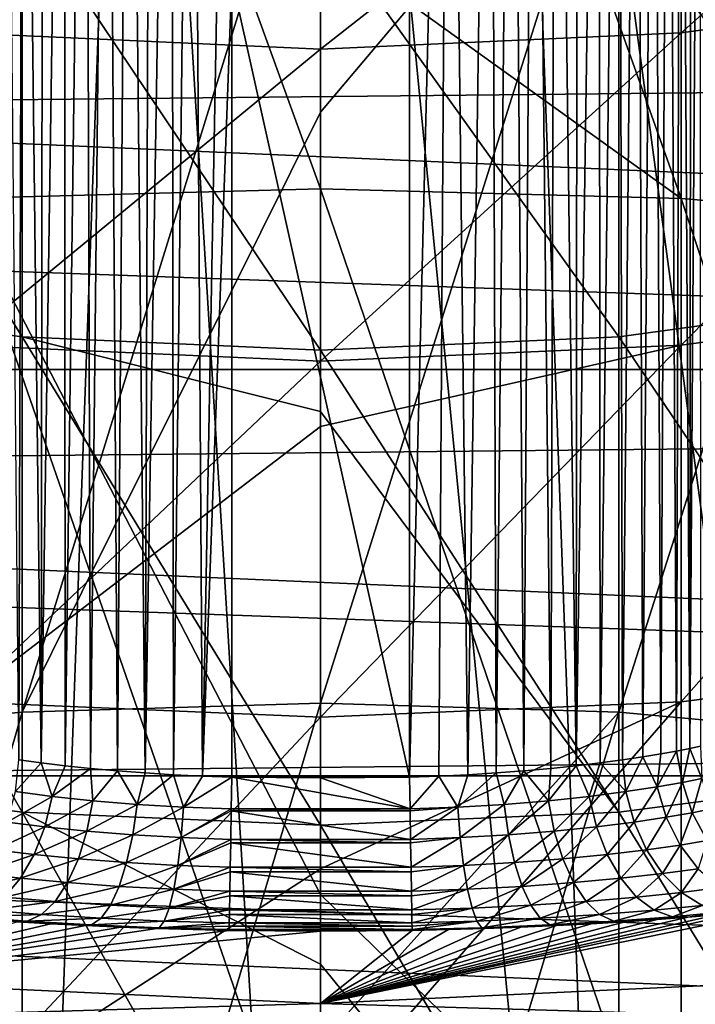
# Model space of a CAD drawing. Header units: metres. Extents: x -22 to 72, y -222 to 22.
# Tile 51 of 256: x -0.98 to 1.22, y -17.98 to -14.77. Entities that reach past the tile are written whole.
import ezdxf

# ---------------------------------------------------------------- set-up
doc = ezdxf.new("R2010")
doc.units = ezdxf.units.M
doc.layers.add('solid_509499_SW0002', color=7, linetype='CONTINUOUS')

msp = doc.modelspace()

# ---------------------------------------------------------------- linework, layer by layer
at = {"layer": 'solid_509499_SW0002'}
for points in [[(-0.612328, -11.68392, 120.188515), (-1.222978, -11.63586, 120.188515), (-1.946424, -21.626549, 120.013718)], [(1.222978, -11.63586, 120.188515), (0.612328, -11.68392, 120.188515), (1.946424, -21.626549, 120.013718)], [(-0.612328, -11.68392, 120.188515), (-1.946424, -21.626549, 120.013718), (-0.974193, -21.692097, 120.013718)], [(-0.612328, -11.68392, 120.188515), (-0.974193, -21.692097, 120.013718), (0, -21.713963, 120.013718)], [(0, -11.699954, 120.188515), (-0.612328, -11.68392, 120.188515), (0, -21.713963, 120.013718)], [(0.612328, -11.68392, 120.188515), (0, -11.699954, 120.188515), (0.974193, -21.692097, 120.013718)], [(0.612328, -11.68392, 120.188515), (0.974193, -21.692097, 120.013718), (1.946424, -21.626549, 120.013718)], [(0, -11.699954, 120.188515), (0, -21.713963, 120.013718), (0.974193, -21.692097, 120.013718)], [(-0.486247, -12.042109, 104.01947), (-0.479464, -17.232147, 104.018135), (-0.572413, -17.226353, 104.040749)], [(-0.555183, -12.054231, 104.035835), (-0.486247, -12.042109, 104.01947), (-0.572413, -17.226353, 104.040749)], [(-0.486247, -12.042109, 104.01947), (-0.418849, -12.034351, 104.008354), (-0.479464, -17.232147, 104.018135)], [(-0.418849, -12.034351, 104.008354), (-0.384974, -17.236647, 104.004532), (-0.479464, -17.232147, 104.018135)], [(-0.418849, -12.034351, 104.008354), (-0.289866, -12.031115, 104), (-0.384974, -17.236647, 104.004532)], [(-0.289866, -12.031115, 104), (-0.289866, -14.635438, 104), (-0.384974, -17.236647, 104.004532)], [(0.419273, -12.034335, 104.008408), (0.385109, -17.236643, 104.004547), (0.289866, -17.239761, 104)], [(0.289866, -14.635438, 104), (0.419273, -12.034335, 104.008408), (0.289866, -17.239761, 104)], [(0.419273, -12.034335, 104.008408), (0.4797, -17.23214, 104.018181), (0.385109, -17.236643, 104.004547)], [(0.419273, -12.034335, 104.008408), (0.55509, -12.054189, 104.035812), (0.4797, -17.23214, 104.018181)], [(-0.695846, -12.091894, 104.086121), (-0.6252, -12.070863, 104.057899), (-0.662924, -17.21937, 104.072189)], [(-0.6252, -12.070863, 104.057899), (-0.572413, -17.226353, 104.040749), (-0.662924, -17.21937, 104.072189)], [(-0.6252, -12.070863, 104.057899), (-0.555183, -12.054231, 104.035835), (-0.572413, -17.226353, 104.040749)], [(1.176206, -15.353128, 288.789948), (1.176206, -12.083728, 286.425323), (0, -12.048358, 286.471008)], [(0, -14.506478, 288.27887), (1.176206, -15.353128, 288.789948), (0, -12.048358, 286.471008)], [(0.55509, -12.054189, 104.035812), (0.57272, -17.226334, 104.04084), (0.4797, -17.23214, 104.018181)], [(0.55509, -12.054189, 104.035812), (0.625007, -12.070836, 104.057831), (0.57272, -17.226334, 104.04084)], [(0.625007, -12.070836, 104.057831), (0.663289, -17.219337, 104.072342), (0.57272, -17.226334, 104.04084)], [(0.625007, -12.070836, 104.057831), (0.695881, -12.091935, 104.086136), (0.663289, -17.219337, 104.072342)], [(-1.176206, -12.083728, 286.425323), (0, -15.320807, 288.83786), (0, -14.506478, 288.27887)], [(-1.176206, -15.353128, 288.789948), (0, -15.320807, 288.83786), (-1.176206, -12.083728, 286.425323)], [(-0.766605, -12.117012, 104.120956), (-0.695846, -12.091894, 104.086121), (-0.750169, -17.211363, 104.112236)], [(-0.695846, -12.091894, 104.086121), (-0.662924, -17.21937, 104.072189), (-0.750169, -17.211363, 104.112236)], [(0.695881, -12.091935, 104.086136), (0.750585, -17.211325, 104.112457), (0.663289, -17.219337, 104.072342)], [(0.695881, -12.091935, 104.086136), (0.767298, -12.117285, 104.12133), (0.750585, -17.211325, 104.112457)], [(2.341084, -15.449779, 288.646729), (2.341084, -12.189499, 286.288696), (1.176206, -12.083728, 286.425323)], [(1.176206, -15.353128, 288.789948), (2.341084, -15.449779, 288.646729), (1.176206, -12.083728, 286.425323)], [(-0.836884, -12.145741, 104.16288), (-0.766605, -12.117012, 104.120956), (-0.833343, -17.202539, 104.160576)], [(-0.766605, -12.117012, 104.120956), (-0.750169, -17.211363, 104.112236), (-0.833343, -17.202539, 104.160576)], [(0.767298, -12.117285, 104.12133), (0.833793, -17.202488, 104.160866), (0.750585, -17.211325, 104.112457)], [(0.767298, -12.117285, 104.12133), (0.838229, -12.146316, 104.163757), (0.833793, -17.202488, 104.160866)], [(-0.836884, -12.145741, 104.16288), (-0.833343, -17.202539, 104.160576), (-0.911636, -17.193113, 104.216797)], [(-0.905513, -12.17721, 104.211975), (-0.836884, -12.145741, 104.16288), (-0.911636, -17.193113, 104.216797)], [(0.838229, -12.146316, 104.163757), (0.907056, -12.177953, 104.213188), (0.833793, -17.202488, 104.160866)], [(-0.97081, -12.210105, 104.267662), (-0.905513, -12.17721, 104.211975), (-0.911636, -17.193113, 104.216797)], [(0.907056, -12.177953, 104.213188), (0.912087, -17.193054, 104.217155), (0.833793, -17.202488, 104.160866)], [(0.907056, -12.177953, 104.213188), (0.972151, -12.210818, 104.268913), (0.912087, -17.193054, 104.217155)], [(-1.031152, -12.242909, 104.328812), (-0.97081, -12.210105, 104.267662), (-0.984232, -17.183352, 104.28038)], [(-0.97081, -12.210105, 104.267662), (-0.911636, -17.193113, 104.216797), (-0.984232, -17.183352, 104.28038)], [(0.972151, -12.210818, 104.268913), (0.984657, -17.183294, 104.280785), (0.912087, -17.193054, 104.217155)], [(0.972151, -12.210818, 104.268913), (1.032236, -12.243524, 104.330009), (0.984657, -17.183294, 104.280785)], [(1.032236, -12.243524, 104.330009), (1.050759, -17.173471, 104.35112), (0.984657, -17.183294, 104.280785)], [(1.032236, -12.243524, 104.330009), (1.086412, -12.274842, 104.395424), (1.050759, -17.173471, 104.35112)], [(1.086412, -12.274842, 104.395424), (1.109722, -17.163862, 104.427429), (1.050759, -17.173471, 104.35112)], [(1.086412, -12.274842, 104.395424), (1.134062, -12.303739, 104.463966), (1.109722, -17.163862, 104.427429)], [(1.134062, -12.303739, 104.463966), (1.160971, -17.154743, 104.508904), (1.109722, -17.163862, 104.427429)], [(1.134062, -12.303739, 104.463966), (1.174871, -12.329427, 104.534416), (1.160971, -17.154743, 104.508904)], [(1.174871, -12.329427, 104.534416), (1.204066, -17.146345, 104.594734), (1.160971, -17.154743, 104.508904)], [(1.174871, -12.329427, 104.534416), (1.208938, -12.351517, 104.605911), (1.204066, -17.146345, 104.594734)], [(1.208938, -12.351517, 104.605911), (1.236598, -12.369864, 104.677979), (1.204066, -17.146345, 104.594734)], [(1.236598, -12.369864, 104.677979), (1.238668, -17.138887, 104.684128), (1.204066, -17.146345, 104.594734)], [(14.882935, -13.58384, 0.034086), (-14.604852, -13.882391, 0.034086), (13.58384, -14.882935, 0.034086)], [(1.176206, -14.81222, 251.942535), (1.176206, -13.942926, 249.62088), (2.341084, -13.779217, 249.676163)], [(2.341084, -14.652456, 252.008377), (1.176206, -14.81222, 251.942535), (2.341084, -13.779217, 249.676163)], [(13.58384, -14.882935, 0.034086), (-14.604852, -13.882391, 0.034086), (-13.27972, -15.154917, 0.034086)], [(-0.973071, -17.028343, 286.307312), (-0.973071, -13.917022, 284.057007), (0, -13.884727, 284.098724)], [(0, -15.071222, 284.99353), (-0.973071, -17.028343, 286.307312), (0, -13.884727, 284.098724)], [(0.973071, -13.917022, 284.057007), (0, -15.071222, 284.99353), (0, -13.884727, 284.098724)], [(-1.934734, -17.116528, 286.176605), (-1.934734, -14.013528, 283.932343), (-0.973071, -13.917022, 284.057007)], [(-0.973071, -17.028343, 286.307312), (-1.934734, -17.116528, 286.176605), (-0.973071, -13.917022, 284.057007)], [(0.973071, -13.917022, 284.057007), (0, -16.998833, 286.351044), (0, -15.071222, 284.99353)], [(0.973071, -17.028343, 286.307312), (0, -16.998833, 286.351044), (0.973071, -13.917022, 284.057007)], [(0.973071, -17.028343, 286.307312), (0.973071, -13.917022, 284.057007), (1.934734, -14.013528, 283.932343)], [(-1.176206, -14.81222, 251.942535), (-1.176206, -13.942926, 249.62088), (0, -13.997672, 249.602386)], [(0, -14.865645, 251.920532), (0, -13.997672, 249.602386), (1.176206, -13.942926, 249.62088)], [(1.176206, -14.81222, 251.942535), (0, -14.865645, 251.920532), (1.176206, -13.942926, 249.62088)], [(-1.176206, -14.81222, 251.942535), (0, -13.997672, 249.602386), (0, -14.865645, 251.920532)], [(1.934734, -17.116528, 286.176605), (0.973071, -17.028343, 286.307312), (1.934734, -14.013528, 283.932343)], [(-0.973071, -15.803246, 260.15744), (-0.973071, -14.397018, 257.882843), (-1.934734, -14.260291, 257.961334)], [(-1.934734, -15.671919, 260.244659), (-0.973071, -15.803246, 260.15744), (-1.934734, -14.260291, 257.961334)], [(1.934734, -15.671919, 260.244659), (1.934734, -14.260291, 257.961334), (0.973071, -14.397018, 257.882843)], [(0, -15.847194, 260.128235), (0, -14.442773, 257.856567), (-0.973071, -14.397018, 257.882843)], [(-0.973071, -15.803246, 260.15744), (0, -15.847194, 260.128235), (-0.973071, -14.397018, 257.882843)], [(0.973071, -15.803246, 260.15744), (0.973071, -14.397018, 257.882843), (0, -14.442773, 257.856567)], [(0.973071, -15.803246, 260.15744), (1.934734, -15.671919, 260.244659), (0.973071, -14.397018, 257.882843)], [(0.973071, -15.803246, 260.15744), (0, -14.442773, 257.856567), (0, -15.847194, 260.128235)], [(15.909897, -15.909908), (-15.909897, -15.909908), (-17.235994, -14.462728)], [(17.235994, -14.462728), (15.909897, -15.909908), (-17.235994, -14.462728)], [(0, -14.506478, 288.27887), (0, -15.320807, 288.83786), (1.176206, -15.353128, 288.789948)], [(-0.289866, -14.635438, 104), (-0.289866, -17.239761, 104), (-0.384974, -17.236647, 104.004532)], [(-0.289866, -14.635438, 104), (0.289866, -14.635438, 104), (0.289866, -17.239761, 104)], [(-0.289866, -14.635438, 104), (0.289866, -17.239761, 104), (-0.289866, -17.239761, 104)], [(1.176206, -15.830821, 254.202698), (1.176206, -14.81222, 251.942535), (2.341084, -14.652456, 252.008377)], [(2.341084, -15.675683, 254.278778), (1.176206, -15.830821, 254.202698), (2.341084, -14.652456, 252.008377)], [(-1.176206, -15.830821, 254.202698), (-1.176206, -14.81222, 251.942535), (0, -14.865645, 251.920532)], [(0, -15.8827, 254.177246), (0, -14.865645, 251.920532), (1.176206, -14.81222, 251.942535)], [(1.176206, -15.830821, 254.202698), (0, -15.8827, 254.177246), (1.176206, -14.81222, 251.942535)], [(-1.176206, -15.830821, 254.202698), (0, -14.865645, 251.920532), (0, -15.8827, 254.177246)], [(13.58384, -14.882935, 0.034086), (-13.27972, -15.154917, 0.034086), (12.171795, -16.058329, 0.034086)], [(0, -15.071222, 284.99353), (0, -16.998833, 286.351044), (-0.973071, -17.028343, 286.307312)], [(12.171795, -16.058329, 0.034086), (-13.27972, -15.154917, 0.034086), (-11.844168, -16.301477, 0.034086)], [(-1.176206, -15.353128, 288.789948), (0, -17.622833, 290.318298), (0, -15.320807, 288.83786)], [(1.176206, -18.769543, 290.936707), (1.176206, -15.353128, 288.789948), (0, -15.320807, 288.83786)], [(0, -17.622833, 290.318298), (1.176206, -18.769543, 290.936707), (0, -15.320807, 288.83786)], [(-1.176206, -15.353128, 288.789948), (0, -18.740408, 290.986603), (0, -17.622833, 290.318298)], [(-1.176206, -18.769543, 290.936707), (0, -18.740408, 290.986603), (-1.176206, -15.353128, 288.789948)], [(2.341084, -18.856663, 290.787476), (2.341084, -15.449779, 288.646729), (1.176206, -15.353128, 288.789948)], [(1.176206, -18.769543, 290.936707), (2.341084, -18.856663, 290.787476), (1.176206, -15.353128, 288.789948)], [(-0.973071, -17.354576, 262.335632), (-0.973071, -15.803246, 260.15744), (-1.934734, -15.671919, 260.244659)], [(-1.934734, -17.229208, 262.431213), (-0.973071, -17.354576, 262.335632), (-1.934734, -15.671919, 260.244659)], [(1.934734, -17.229208, 262.431213), (1.934734, -15.671919, 260.244659), (0.973071, -15.803246, 260.15744)], [(1.176206, -16.99441, 256.391724), (1.176206, -15.830821, 254.202698), (2.341084, -15.675683, 254.278778)], [(2.341084, -16.844555, 256.477753), (1.176206, -16.99441, 256.391724), (2.341084, -15.675683, 254.278778)], [(-1.176206, -16.99441, 256.391724), (-1.176206, -15.830821, 254.202698), (0, -15.8827, 254.177246)], [(0, -16.047615, 260.427124), (0, -15.847194, 260.128235), (-0.973071, -15.803246, 260.15744)], [(0, -17.39653, 262.303619), (0, -16.047615, 260.427124), (-0.973071, -15.803246, 260.15744)], [(-0.973071, -17.354576, 262.335632), (0, -17.39653, 262.303619), (-0.973071, -15.803246, 260.15744)], [(0.973071, -17.354576, 262.335632), (0.973071, -15.803246, 260.15744), (0, -15.847194, 260.128235)], [(0, -16.096703, 254.606689), (0, -15.8827, 254.177246), (1.176206, -15.830821, 254.202698)], [(0, -17.044521, 256.362946), (0, -16.096703, 254.606689), (1.176206, -15.830821, 254.202698)], [(1.176206, -16.99441, 256.391724), (0, -17.044521, 256.362946), (1.176206, -15.830821, 254.202698)], [(0.973071, -17.354576, 262.335632), (1.934734, -17.229208, 262.431213), (0.973071, -15.803246, 260.15744)], [(0.973071, -17.354576, 262.335632), (0, -15.847194, 260.128235), (0, -16.047615, 260.427124)], [(-1.176206, -16.99441, 256.391724), (0, -15.8827, 254.177246), (0, -16.096703, 254.606689)], [(14.462714, -17.236006), (-14.462714, -17.236006), (-15.909897, -15.909908)], [(15.909897, -15.909908), (14.462714, -17.236006), (-15.909897, -15.909908)], [(0.973071, -17.354576, 262.335632), (0, -16.047615, 260.427124), (0, -17.39653, 262.303619)], [(12.171795, -16.058329, 0.034086), (-11.844168, -16.301477, 0.034086), (10.658568, -17.100216, 0.034086)], [(-1.176206, -16.99441, 256.391724), (0, -16.096703, 254.606689), (0, -17.044521, 256.362946)], [(10.658568, -17.100216, 0.034086), (-11.844168, -16.301477, 0.034086), (-10.310154, -17.312515, 0.034086)], [(1.176206, -18.298046, 258.500366), (1.176206, -16.99441, 256.391724), (2.341084, -16.844555, 256.477753)], [(2.341084, -18.15411, 258.595978), (1.176206, -18.298046, 258.500366), (2.341084, -16.844555, 256.477753)], [(-1.176206, -18.298046, 258.500366), (-1.176206, -16.99441, 256.391724), (0, -17.044521, 256.362946)], [(-0.973071, -20.27957, 288.350281), (-0.973071, -17.028343, 286.307312), (0, -16.998833, 286.351044)], [(0, -18.108492, 287.081757), (-0.973071, -20.27957, 288.350281), (0, -16.998833, 286.351044)], [(0, -17.539181, 257.199646), (0, -17.044521, 256.362946), (1.176206, -16.99441, 256.391724)], [(0, -18.34618, 258.468384), (0, -17.539181, 257.199646), (1.176206, -16.99441, 256.391724)], [(1.176206, -18.298046, 258.500366), (0, -18.34618, 258.468384), (1.176206, -16.99441, 256.391724)], [(0.973071, -17.028343, 286.307312), (0, -18.108492, 287.081757), (0, -16.998833, 286.351044)], [(-1.934734, -20.359058, 288.214111), (-1.934734, -17.116528, 286.176605), (-0.973071, -17.028343, 286.307312)], [(-0.973071, -20.27957, 288.350281), (-1.934734, -20.359058, 288.214111), (-0.973071, -17.028343, 286.307312)], [(-1.176206, -18.298046, 258.500366), (0, -17.044521, 256.362946), (0, -17.539181, 257.199646)], [(0.973071, -17.028343, 286.307312), (0, -20.25297, 288.395844), (0, -18.108492, 287.081757)], [(0.973071, -20.27957, 288.350281), (0, -20.25297, 288.395844), (0.973071, -17.028343, 286.307312)], [(0.973071, -20.27957, 288.350281), (0.973071, -17.028343, 286.307312), (1.934734, -17.116528, 286.176605)], [(10.658568, -17.100216, 0.034086), (-10.310154, -17.312515, 0.034086), (9.056755, -17.999935, 0.034086)], [(1.934734, -20.359058, 288.214111), (0.973071, -20.27957, 288.350281), (1.934734, -17.116528, 286.176605)], [(1.180759, -17.257076, 104.522217), (1.160971, -17.154743, 104.508904), (1.204066, -17.146345, 104.594734)], [(1.243229, -17.244314, 104.663742), (1.180759, -17.257076, 104.522217), (1.204066, -17.146345, 104.594734)], [(1.243229, -17.244314, 104.663742), (1.204066, -17.146345, 104.594734), (1.238668, -17.138887, 104.684128)], [(0.995033, -17.287247, 104.27562), (0.984657, -17.183294, 104.280785), (1.050759, -17.173471, 104.35112)], [(1.097403, -17.271713, 104.391846), (0.995033, -17.287247, 104.27562), (1.050759, -17.173471, 104.35112)], [(1.097403, -17.271713, 104.391846), (1.050759, -17.173471, 104.35112), (1.109722, -17.163862, 104.427429)], [(1.097403, -17.271713, 104.391846), (1.109722, -17.163862, 104.427429), (1.160971, -17.154743, 104.508904)], [(1.180759, -17.257076, 104.522217), (1.097403, -17.271713, 104.391846), (1.160971, -17.154743, 104.508904)], [(-0.995256, -17.287214, 104.275841), (-0.984232, -17.183352, 104.28038), (-0.911636, -17.193113, 104.216797)], [(-0.876177, -17.302582, 104.176468), (-0.995256, -17.287214, 104.275841), (-0.911636, -17.193113, 104.216797)], [(-0.876177, -17.302582, 104.176468), (-0.911636, -17.193113, 104.216797), (-0.833343, -17.202539, 104.160576)], [(-0.876177, -17.302582, 104.176468), (-0.833343, -17.202539, 104.160576), (-0.750169, -17.211363, 104.112236)], [(-0.743075, -17.316748, 104.096359), (-0.876177, -17.302582, 104.176468), (-0.750169, -17.211363, 104.112236)], [(-0.743075, -17.316748, 104.096359), (-0.750169, -17.211363, 104.112236), (-0.662924, -17.21937, 104.072189)], [(0.742844, -17.316772, 104.096237), (0.663289, -17.219337, 104.072342), (0.750585, -17.211325, 104.112457)], [(0.742844, -17.316772, 104.096237), (0.750585, -17.211325, 104.112457), (0.833793, -17.202488, 104.160866)], [(0.875935, -17.302608, 104.1763), (0.742844, -17.316772, 104.096237), (0.833793, -17.202488, 104.160866)], [(0.875935, -17.302608, 104.1763), (0.833793, -17.202488, 104.160866), (0.912087, -17.193054, 104.217155)], [(0.995033, -17.287247, 104.27562), (0.875935, -17.302608, 104.1763), (0.912087, -17.193054, 104.217155)], [(0.995033, -17.287247, 104.27562), (0.912087, -17.193054, 104.217155), (0.984657, -17.183294, 104.280785)], [(12.905463, -18.430925), (-12.905463, -18.430925), (-14.462714, -17.236006)], [(14.462714, -17.236006), (12.905463, -18.430925), (-14.462714, -17.236006)], [(-0.973071, -19.044428, 264.408203), (-0.973071, -17.354576, 262.335632), (-1.934734, -17.229208, 262.431213)], [(-1.934734, -18.925549, 264.511749), (-0.973071, -19.044428, 264.408203), (-1.934734, -17.229208, 262.431213)], [(-0.59896, -17.328783, 104.037491), (-0.743075, -17.316748, 104.096359), (-0.662924, -17.21937, 104.072189)], [(-0.59896, -17.328783, 104.037491), (-0.662924, -17.21937, 104.072189), (-0.572413, -17.226353, 104.040749)], [(-0.59896, -17.328783, 104.037491), (-0.572413, -17.226353, 104.040749), (-0.479464, -17.232147, 104.018135)], [(-0.447143, -17.3379, 104.001434), (-0.59896, -17.328783, 104.037491), (-0.479464, -17.232147, 104.018135)], [(-0.447143, -17.3379, 104.001434), (-0.479464, -17.232147, 104.018135), (-0.384974, -17.236647, 104.004532)], [(-0.447143, -17.3379, 104.001434), (-0.384974, -17.236647, 104.004532), (-0.289866, -17.239761, 104)], [(-0.447143, -17.3379, 104.001434), (-0.289866, -17.239761, 104), (-0.291612, -17.34362, 103.98909)], [(-0.291612, -17.34362, 103.98909), (-0.289866, -17.239761, 104), (0.291612, -17.34362, 103.98909)], [(0, -17.242199, 104), (-0.289866, -17.239761, 104), (0.289866, -17.239761, 104)], [(0, -17.242199, 104), (0.291612, -17.34362, 103.98909), (-0.289866, -17.239761, 104)], [(0, -17.242199, 104), (0.289866, -17.239761, 104), (0.291612, -17.34362, 103.98909)], [(0.291612, -17.34362, 103.98909), (0.289866, -17.239761, 104), (0.385109, -17.236643, 104.004547)], [(0.447086, -17.337912, 104.001411), (0.291612, -17.34362, 103.98909), (0.385109, -17.236643, 104.004547)], [(0.447086, -17.337912, 104.001411), (0.385109, -17.236643, 104.004547), (0.4797, -17.23214, 104.018181)], [(0.447086, -17.337912, 104.001411), (0.4797, -17.23214, 104.018181), (0.57272, -17.226334, 104.04084)], [(0.59879, -17.328794, 104.037437), (0.447086, -17.337912, 104.001411), (0.57272, -17.226334, 104.04084)], [(0.59879, -17.328794, 104.037437), (0.57272, -17.226334, 104.04084), (0.663289, -17.219337, 104.072342)], [(0.742844, -17.316772, 104.096237), (0.59879, -17.328794, 104.037437), (0.663289, -17.219337, 104.072342)], [(1.934734, -18.925549, 264.511749), (1.934734, -17.229208, 262.431213), (0.973071, -17.354576, 262.335632)], [(1.211979, -17.356335, 104.512024), (1.180759, -17.257076, 104.522217), (1.243229, -17.244314, 104.663742)], [(1.275305, -17.34363, 104.657524), (1.211979, -17.356335, 104.512024), (1.243229, -17.244314, 104.663742)], [(1.022257, -17.386457, 104.256989), (0.995033, -17.287247, 104.27562), (1.097403, -17.271713, 104.391846)], [(1.12706, -17.370932, 104.377472), (1.022257, -17.386457, 104.256989), (1.097403, -17.271713, 104.391846)], [(1.12706, -17.370932, 104.377472), (1.097403, -17.271713, 104.391846), (1.180759, -17.257076, 104.522217)], [(1.211979, -17.356335, 104.512024), (1.12706, -17.370932, 104.377472), (1.180759, -17.257076, 104.522217)], [(-1.022486, -17.386423, 104.257217), (-0.995256, -17.287214, 104.275841), (-0.876177, -17.302582, 104.176468)], [(-0.899999, -17.401812, 104.153732), (-1.022486, -17.386423, 104.257217), (-0.876177, -17.302582, 104.176468)], [(-0.899999, -17.401812, 104.153732), (-0.876177, -17.302582, 104.176468), (-0.743075, -17.316748, 104.096359)], [(0.762256, -17.416046, 104.069809), (0.742844, -17.316772, 104.096237), (0.875935, -17.302608, 104.1763)], [(0.899749, -17.401838, 104.153557), (0.762256, -17.416046, 104.069809), (0.875935, -17.302608, 104.1763)], [(0.899749, -17.401838, 104.153557), (0.875935, -17.302608, 104.1763), (0.995033, -17.287247, 104.27562)], [(1.022257, -17.386457, 104.256989), (0.899749, -17.401838, 104.153557), (0.995033, -17.287247, 104.27562)], [(9.056755, -17.999935, 0.034086), (-10.310154, -17.312515, 0.034086), (-8.690454, -18.179617, 0.034086)], [(-0.762495, -17.416021, 104.069931), (-0.899999, -17.401812, 104.153732), (-0.743075, -17.316748, 104.096359)], [(-0.762495, -17.416021, 104.069931), (-0.743075, -17.316748, 104.096359), (-0.59896, -17.328783, 104.037491)], [(-0.613075, -17.428116, 104.00808), (-0.762495, -17.416021, 104.069931), (-0.59896, -17.328783, 104.037491)], [(-0.613075, -17.428116, 104.00808), (-0.59896, -17.328783, 104.037491), (-0.447143, -17.3379, 104.001434)], [(-0.455241, -17.437281, 103.970009), (-0.613075, -17.428116, 104.00808), (-0.447143, -17.3379, 104.001434)], [(-0.455241, -17.437281, 103.970009), (-0.447143, -17.3379, 104.001434), (-0.291612, -17.34362, 103.98909)], [(0.291716, -17.349791, 103.98774), (0.291612, -17.34362, 103.98909), (0.447086, -17.337912, 104.001411)], [(0.293284, -17.443045, 103.956795), (0.291716, -17.349791, 103.98774), (0.447086, -17.337912, 104.001411)], [(0.455182, -17.437294, 103.969986), (0.293284, -17.443045, 103.956795), (0.447086, -17.337912, 104.001411)], [(0.455182, -17.437294, 103.969986), (0.447086, -17.337912, 104.001411), (0.59879, -17.328794, 104.037437)], [(0.612899, -17.428127, 104.008026), (0.455182, -17.437294, 103.969986), (0.59879, -17.328794, 104.037437)], [(0.612899, -17.428127, 104.008026), (0.59879, -17.328794, 104.037437), (0.742844, -17.316772, 104.096237)], [(0.762256, -17.416046, 104.069809), (0.612899, -17.428127, 104.008026), (0.742844, -17.316772, 104.096237)], [(0, -17.849527, 262.88678), (0, -17.39653, 262.303619), (-0.973071, -17.354576, 262.335632)], [(0, -19.084211, 264.373535), (0, -17.849527, 262.88678), (-0.973071, -17.354576, 262.335632)], [(-0.973071, -19.044428, 264.408203), (0, -19.084211, 264.373535), (-0.973071, -17.354576, 262.335632)], [(-0.455241, -17.437281, 103.970009), (-0.291612, -17.34362, 103.98909), (-0.291716, -17.349791, 103.98774)], [(-0.455241, -17.437281, 103.970009), (-0.291716, -17.349791, 103.98774), (-0.293284, -17.443045, 103.956795)], [(-0.293284, -17.443045, 103.956795), (-0.291716, -17.349791, 103.98774), (0.293284, -17.443045, 103.956795)], [(-0.291716, -17.349791, 103.98774), (-0.291612, -17.34362, 103.98909), (0.291716, -17.349791, 103.98774)], [(-0.291716, -17.349791, 103.98774), (0.291716, -17.349791, 103.98774), (0.293284, -17.443045, 103.956795)], [(-0.291612, -17.34362, 103.98909), (0.291612, -17.34362, 103.98909), (0.291716, -17.349791, 103.98774)], [(0.973071, -19.044428, 264.408203), (0.973071, -17.354576, 262.335632), (0, -17.39653, 262.303619)], [(0.973071, -19.044428, 264.408203), (1.934734, -18.925549, 264.511749), (0.973071, -17.354576, 262.335632)], [(1.062879, -17.476799, 104.223534), (1.022257, -17.386457, 104.256989), (1.12706, -17.370932, 104.377472)], [(1.172233, -17.461281, 104.35051), (1.062879, -17.476799, 104.223534), (1.12706, -17.370932, 104.377472)], [(1.172233, -17.461281, 104.35051), (1.12706, -17.370932, 104.377472), (1.211979, -17.356335, 104.512024)], [(1.260487, -17.44672, 104.491814), (1.172233, -17.461281, 104.35051), (1.211979, -17.356335, 104.512024)], [(1.260487, -17.44672, 104.491814), (1.211979, -17.356335, 104.512024), (1.275305, -17.34363, 104.657524)], [(-1.063118, -17.476765, 104.223778), (-1.022486, -17.386423, 104.257217), (-0.899999, -17.401812, 104.153732)], [(-0.934824, -17.492168, 104.114326), (-1.063118, -17.476765, 104.223778), (-0.899999, -17.401812, 104.153732)], [(-0.934824, -17.492168, 104.114326), (-0.899999, -17.401812, 104.153732), (-0.762495, -17.416021, 104.069931)], [(0.973071, -19.044428, 264.408203), (0, -17.39653, 262.303619), (0, -17.849527, 262.88678)], [(0.790056, -17.506447, 104.025246), (0.762256, -17.416046, 104.069809), (0.899749, -17.401838, 104.153557)], [(0.934562, -17.492195, 104.114136), (0.790056, -17.506447, 104.025246), (0.899749, -17.401838, 104.153557)], [(0.934562, -17.492195, 104.114136), (0.899749, -17.401838, 104.153557), (1.022257, -17.386457, 104.256989)], [(1.062879, -17.476799, 104.223534), (0.934562, -17.492195, 104.114136), (1.022257, -17.386457, 104.256989)], [(-0.790307, -17.506422, 104.025375), (-0.934824, -17.492168, 104.114326), (-0.762495, -17.416021, 104.069931)], [(-0.790307, -17.506422, 104.025375), (-0.762495, -17.416021, 104.069931), (-0.613075, -17.428116, 104.00808)], [(-0.632814, -17.51857, 103.959503), (-0.790307, -17.506422, 104.025375), (-0.613075, -17.428116, 104.00808)], [(-0.632814, -17.51857, 103.959503), (-0.613075, -17.428116, 104.00808), (-0.455241, -17.437281, 103.970009)], [(-0.466097, -17.527775, 103.9188), (-0.632814, -17.51857, 103.959503), (-0.455241, -17.437281, 103.970009)], [(-0.466097, -17.527775, 103.9188), (-0.455241, -17.437281, 103.970009), (-0.293284, -17.443045, 103.956795)], [(0.293475, -17.454424, 103.951561), (0.293284, -17.443045, 103.956795), (0.455182, -17.437294, 103.969986)], [(0.294806, -17.533581, 103.904533), (0.293475, -17.454424, 103.951561), (0.455182, -17.437294, 103.969986)], [(0.466035, -17.527792, 103.91877), (0.294806, -17.533581, 103.904533), (0.455182, -17.437294, 103.969986)], [(0.466035, -17.527792, 103.91877), (0.455182, -17.437294, 103.969986), (0.612899, -17.428127, 104.008026)], [(0.632628, -17.518579, 103.959442), (0.466035, -17.527792, 103.91877), (0.612899, -17.428127, 104.008026)], [(0.632628, -17.518579, 103.959442), (0.612899, -17.428127, 104.008026), (0.762256, -17.416046, 104.069809)], [(0.790056, -17.506447, 104.025246), (0.632628, -17.518579, 103.959442), (0.762256, -17.416046, 104.069809)], [(-0.466097, -17.527775, 103.9188), (-0.293284, -17.443045, 103.956795), (-0.293475, -17.454424, 103.951561)], [(-0.466097, -17.527775, 103.9188), (-0.293475, -17.454424, 103.951561), (-0.294806, -17.533581, 103.904533)], [(-0.294806, -17.533581, 103.904533), (-0.293475, -17.454424, 103.951561), (0.294806, -17.533581, 103.904533)], [(-0.293475, -17.454424, 103.951561), (-0.293284, -17.443045, 103.956795), (0.293475, -17.454424, 103.951561)], [(-0.293475, -17.454424, 103.951561), (0.293475, -17.454424, 103.951561), (0.294806, -17.533581, 103.904533)], [(-0.293284, -17.443045, 103.956795), (0.293284, -17.443045, 103.956795), (0.293475, -17.454424, 103.951561)], [(1.115122, -17.554319, 104.17672), (1.062879, -17.476799, 104.223534), (1.172233, -17.461281, 104.35051)], [(1.230946, -17.538811, 104.312134), (1.115122, -17.554319, 104.17672), (1.172233, -17.461281, 104.35051)], [(1.230946, -17.538811, 104.312134), (1.172233, -17.461281, 104.35051), (1.260487, -17.44672, 104.491814)], [(-1.115375, -17.554285, 104.176979), (-1.063118, -17.476765, 104.223778), (-0.934824, -17.492168, 104.114326)], [(-0.979131, -17.569706, 104.059959), (-1.115375, -17.554285, 104.176979), (-0.934824, -17.492168, 104.114326)], [(-0.979131, -17.569706, 104.059959), (-0.934824, -17.492168, 104.114326), (-0.790307, -17.506422, 104.025375)], [(0.825027, -17.584019, 103.9645), (0.790056, -17.506447, 104.025246), (0.934562, -17.492195, 104.114136)], [(0.978852, -17.569731, 104.059753), (0.825027, -17.584019, 103.9645), (0.934562, -17.492195, 104.114136)], [(0.978852, -17.569731, 104.059753), (0.934562, -17.492195, 104.114136), (1.062879, -17.476799, 104.223534)], [(1.115122, -17.554319, 104.17672), (0.978852, -17.569731, 104.059753), (1.062879, -17.476799, 104.223534)], [(-0.825294, -17.583994, 103.964638), (-0.979131, -17.569706, 104.059959), (-0.790307, -17.506422, 104.025375)], [(-0.825294, -17.583994, 103.964638), (-0.790307, -17.506422, 104.025375), (-0.632814, -17.51857, 103.959503)], [(-0.657315, -17.596188, 103.893883), (-0.825294, -17.583994, 103.964638), (-0.632814, -17.51857, 103.959503)], [(-0.657315, -17.596188, 103.893883), (-0.632814, -17.51857, 103.959503), (-0.466097, -17.527775, 103.9188)], [(-0.479236, -17.605431, 103.850044), (-0.657315, -17.596188, 103.893883), (-0.466097, -17.527775, 103.9188)], [(-0.479236, -17.605431, 103.850044), (-0.466097, -17.527775, 103.9188), (-0.294806, -17.533581, 103.904533)], [(-0.479236, -17.605431, 103.850044), (-0.294806, -17.533581, 103.904533), (-0.295057, -17.548531, 103.893234)], [(-0.295057, -17.548531, 103.893234), (-0.294806, -17.533581, 103.904533), (0.295058, -17.548531, 103.893234)], [(-0.294806, -17.533581, 103.904533), (0.294806, -17.533581, 103.904533), (0.295058, -17.548531, 103.893234)], [(0.295058, -17.548531, 103.893234), (0.294806, -17.533581, 103.904533), (0.466035, -17.527792, 103.91877)], [(0.296113, -17.611271, 103.834579), (0.295058, -17.548531, 103.893234), (0.466035, -17.527792, 103.91877)], [(0.47917, -17.605448, 103.850021), (0.296113, -17.611271, 103.834579), (0.466035, -17.527792, 103.91877)], [(0.47917, -17.605448, 103.850021), (0.466035, -17.527792, 103.91877), (0.632628, -17.518579, 103.959442)], [(0.657116, -17.596197, 103.893822), (0.47917, -17.605448, 103.850021), (0.632628, -17.518579, 103.959442)], [(0.657116, -17.596197, 103.893822), (0.632628, -17.518579, 103.959442), (0.790056, -17.506447, 104.025246)], [(0.825027, -17.584019, 103.9645), (0.657116, -17.596197, 103.893822), (0.790056, -17.506447, 104.025246)], [(-1.176973, -17.615599, 104.118858), (-1.115375, -17.554285, 104.176979), (-0.979131, -17.569706, 104.059959)], [(-1.176206, -18.298046, 258.500366), (0, -17.539181, 257.199646), (0, -18.34618, 258.468384)], [(-0.479236, -17.605431, 103.850044), (-0.295057, -17.548531, 103.893234), (-0.296112, -17.611271, 103.834579)], [(-0.296112, -17.611271, 103.834579), (-0.295057, -17.548531, 103.893234), (0.296113, -17.611271, 103.834579)], [(-0.295057, -17.548531, 103.893234), (0.295058, -17.548531, 103.893234), (0.296113, -17.611271, 103.834579)], [(1.030684, -17.631056, 103.992798), (0.978852, -17.569731, 104.059753), (1.115122, -17.554319, 104.17672)], [(1.176702, -17.615633, 104.118584), (1.030684, -17.631056, 103.992798), (1.115122, -17.554319, 104.17672)], [(1.176702, -17.615633, 104.118584), (1.115122, -17.554319, 104.17672), (1.230946, -17.538811, 104.312134)], [(1.300632, -17.60013, 104.264023), (1.176702, -17.615633, 104.118584), (1.230946, -17.538811, 104.312134)], [(-1.030983, -17.631031, 103.993019), (-1.176973, -17.615599, 104.118858), (-0.979131, -17.569706, 104.059959)], [(-1.030983, -17.631031, 103.993019), (-0.979131, -17.569706, 104.059959), (-0.825294, -17.583994, 103.964638)], [(-0.865927, -17.645346, 103.890373), (-1.030983, -17.631031, 103.993019), (-0.825294, -17.583994, 103.964638)], [(-0.865927, -17.645346, 103.890373), (-0.825294, -17.583994, 103.964638), (-0.657315, -17.596188, 103.893883)], [(-0.685505, -17.657576, 103.814087), (-0.865927, -17.645346, 103.890373), (-0.657315, -17.596188, 103.893883)], [(-0.685505, -17.657576, 103.814087), (-0.657315, -17.596188, 103.893883), (-0.479236, -17.605431, 103.850044)], [(0.494012, -17.666868, 103.766724), (0.47917, -17.605448, 103.850021), (0.657116, -17.596197, 103.893822)], [(0.685291, -17.657585, 103.814018), (0.494012, -17.666868, 103.766724), (0.657116, -17.596197, 103.893822)], [(0.685291, -17.657585, 103.814018), (0.657116, -17.596197, 103.893822), (0.825027, -17.584019, 103.9645)], [(0.86564, -17.645372, 103.890221), (0.685291, -17.657585, 103.814018), (0.825027, -17.584019, 103.9645)], [(0.86564, -17.645372, 103.890221), (0.825027, -17.584019, 103.9645), (0.978852, -17.569731, 104.059753)], [(1.030684, -17.631056, 103.992798), (0.86564, -17.645372, 103.890221), (0.978852, -17.569731, 104.059753)], [(-0.494083, -17.666849, 103.766754), (-0.685505, -17.657576, 103.814087), (-0.479236, -17.605431, 103.850044)], [(-0.494083, -17.666849, 103.766754), (-0.479236, -17.605431, 103.850044), (-0.296112, -17.611271, 103.834579)], [(-0.494083, -17.666849, 103.766754), (-0.296112, -17.611271, 103.834579), (-0.296385, -17.627495, 103.815628)], [(-0.494083, -17.666849, 103.766754), (-0.296385, -17.627495, 103.815628), (-0.297145, -17.672716, 103.749992)], [(-0.297145, -17.672716, 103.749992), (-0.296385, -17.627495, 103.815628), (0.297146, -17.672716, 103.749992)], [(-0.296385, -17.627495, 103.815628), (-0.296112, -17.611271, 103.834579), (0.296385, -17.627495, 103.815628)], [(-0.296385, -17.627495, 103.815628), (0.296385, -17.627495, 103.815628), (0.297146, -17.672716, 103.749992)], [(-0.296112, -17.611271, 103.834579), (0.296113, -17.611271, 103.834579), (0.296385, -17.627495, 103.815628)], [(0, -17.622833, 290.318298), (0, -18.740408, 290.986603), (1.176206, -18.769543, 290.936707)], [(0.296385, -17.627495, 103.815628), (0.296113, -17.611271, 103.834579), (0.47917, -17.605448, 103.850021)], [(0.297146, -17.672716, 103.749992), (0.296385, -17.627495, 103.815628), (0.47917, -17.605448, 103.850021)], [(0.494012, -17.666868, 103.766724), (0.297146, -17.672716, 103.749992), (0.47917, -17.605448, 103.850021)], [(1.08779, -17.673487, 103.916191), (1.030684, -17.631056, 103.992798), (1.176702, -17.615633, 104.118584)], [(1.244927, -17.658056, 104.051682), (1.08779, -17.673487, 103.916191), (1.176702, -17.615633, 104.118584)], [(1.244927, -17.658056, 104.051682), (1.176702, -17.615633, 104.118584), (1.300632, -17.60013, 104.264023)], [(-1.088112, -17.673462, 103.91642), (-1.030983, -17.631031, 103.993019), (-0.865927, -17.645346, 103.890373)], [(-0.91043, -17.687798, 103.805824), (-1.088112, -17.673462, 103.91642), (-0.865927, -17.645346, 103.890373)], [(-0.91043, -17.687798, 103.805824), (-0.865927, -17.645346, 103.890373), (-0.685505, -17.657576, 103.814087)], [(-0.716152, -17.700052, 103.723602), (-0.91043, -17.687798, 103.805824), (-0.685505, -17.657576, 103.814087)], [(-0.716152, -17.700052, 103.723602), (-0.685505, -17.657576, 103.814087), (-0.494083, -17.666849, 103.766754)], [(0.509912, -17.709364, 103.672539), (0.494012, -17.666868, 103.766724), (0.685291, -17.657585, 103.814018)], [(0.715921, -17.700062, 103.723526), (0.509912, -17.709364, 103.672539), (0.685291, -17.657585, 103.814018)], [(0.715921, -17.700062, 103.723526), (0.685291, -17.657585, 103.814018), (0.86564, -17.645372, 103.890221)], [(0.91012, -17.687824, 103.805656), (0.715921, -17.700062, 103.723526), (0.86564, -17.645372, 103.890221)], [(0.91012, -17.687824, 103.805656), (0.86564, -17.645372, 103.890221), (1.030684, -17.631056, 103.992798)], [(1.08779, -17.673487, 103.916191), (0.91012, -17.687824, 103.805656), (1.030684, -17.631056, 103.992798)], [(1.147673, -17.695171, 103.833275), (1.08779, -17.673487, 103.916191), (1.244927, -17.658056, 104.051682)], [(1.316813, -17.679737, 103.97892), (1.147673, -17.695171, 103.833275), (1.244927, -17.658056, 104.051682)], [(-1.14802, -17.695145, 103.833527), (-1.088112, -17.673462, 103.91642), (-0.91043, -17.687798, 103.805824)], [(-0.956855, -17.709492, 103.714691), (-1.14802, -17.695145, 103.833527), (-0.91043, -17.687798, 103.805824)], [(-0.956855, -17.709492, 103.714691), (-0.91043, -17.687798, 103.805824), (-0.716152, -17.700052, 103.723602)], [(-0.509989, -17.709345, 103.672569), (-0.716152, -17.700052, 103.723602), (-0.494083, -17.666849, 103.766754)], [(-0.509989, -17.709345, 103.672569), (-0.494083, -17.666849, 103.766754), (-0.297145, -17.672716, 103.749992)], [(-0.509989, -17.709345, 103.672569), (-0.297145, -17.672716, 103.749992), (-0.297393, -17.687445, 103.722542)], [(-0.509989, -17.709345, 103.672569), (-0.297393, -17.687445, 103.722542), (-0.29786, -17.715233, 103.65448)], [(-0.29786, -17.715233, 103.65448), (-0.297393, -17.687445, 103.722542), (0.297861, -17.715233, 103.65448)], [(-0.297393, -17.687445, 103.722542), (-0.297145, -17.672716, 103.749992), (0.297393, -17.687445, 103.722542)], [(-0.297393, -17.687445, 103.722542), (0.297393, -17.687445, 103.722542), (0.297861, -17.715233, 103.65448)], [(-0.297145, -17.672716, 103.749992), (0.297146, -17.672716, 103.749992), (0.297393, -17.687445, 103.722542)], [(1.53731, -17.664785, 104.114243), (1.658791, -17.901228, 90), (0, -17.977919, 90)], [(1.381181, -17.680733, 103.939857), (1.53731, -17.664785, 104.114243), (0, -17.977919, 90)], [(1.292793, -17.688784, 103.86161), (1.381181, -17.680733, 103.939857), (0, -17.977919, 90)], [(1.198139, -17.696699, 103.790039), (1.292793, -17.688784, 103.86161), (0, -17.977919, 90)], [(0.297393, -17.687445, 103.722542), (0.297146, -17.672716, 103.749992), (0.494012, -17.666868, 103.766724)], [(0.297861, -17.715233, 103.65448), (0.297393, -17.687445, 103.722542), (0.494012, -17.666868, 103.766724)], [(0.509912, -17.709364, 103.672539), (0.297861, -17.715233, 103.65448), (0.494012, -17.666868, 103.766724)], [(0.747668, -17.721767, 103.626305), (0.715921, -17.700062, 103.723526), (0.91012, -17.687824, 103.805656)], [(0.956522, -17.709517, 103.714516), (0.747668, -17.721767, 103.626305), (0.91012, -17.687824, 103.805656)], [(0.956522, -17.709517, 103.714516), (0.91012, -17.687824, 103.805656), (1.08779, -17.673487, 103.916191)], [(1.147673, -17.695171, 103.833275), (0.956522, -17.709517, 103.714516), (1.08779, -17.673487, 103.916191)], [(1.316813, -17.679737, 103.97892), (1.198139, -17.696699, 103.790039), (1.147673, -17.695171, 103.833275)], [(1.316813, -17.679737, 103.97892), (1.292793, -17.688784, 103.86161), (1.198139, -17.696699, 103.790039)], [(-0.990195, -17.711687, 103.667892), (-0.880565, -17.718321, 103.61956), (-1.658791, -17.901228, 90)], [(-0.880565, -17.718321, 103.61956), (-0.767487, -17.724276, 103.579712), (-1.658791, -17.901228, 90)], [(-0.767487, -17.724276, 103.579712), (-0.651801, -17.729448, 103.548622), (-1.658791, -17.901228, 90)], [(-0.956855, -17.709492, 103.714691), (-1.095568, -17.704494, 103.724342), (-1.14802, -17.695145, 103.833527)], [(-0.956855, -17.709492, 103.714691), (-0.990195, -17.711687, 103.667892), (-1.095568, -17.704494, 103.724342)], [(-0.956855, -17.709492, 103.714691), (-0.880565, -17.718321, 103.61956), (-0.990195, -17.711687, 103.667892)], [(-0.747916, -17.72176, 103.626381), (-0.956855, -17.709492, 103.714691), (-0.716152, -17.700052, 103.723602)], [(-0.747916, -17.72176, 103.626381), (-0.880565, -17.718321, 103.61956), (-0.956855, -17.709492, 103.714691)], [(-0.747916, -17.72176, 103.626381), (-0.767487, -17.724276, 103.579712), (-0.880565, -17.718321, 103.61956)], [(-0.747916, -17.72176, 103.626381), (-0.651801, -17.729448, 103.548622), (-0.767487, -17.724276, 103.579712)], [(-0.747916, -17.72176, 103.626381), (-0.716152, -17.700052, 103.723602), (-0.509989, -17.709345, 103.672569)], [(-0.526259, -17.731062, 103.571602), (-0.747916, -17.72176, 103.626381), (-0.509989, -17.709345, 103.672569)], [(-0.526259, -17.731062, 103.571602), (-0.651801, -17.729448, 103.548622), (-0.747916, -17.72176, 103.626381)], [(-0.526259, -17.731062, 103.571602), (-0.509989, -17.709345, 103.672569), (-0.29786, -17.715233, 103.65448)], [(-0.526259, -17.731062, 103.571602), (-0.29786, -17.715233, 103.65448), (-0.298032, -17.725439, 103.618538)], [(-0.526259, -17.731062, 103.571602), (-0.298032, -17.725439, 103.618538), (-0.298226, -17.736958, 103.552216)], [(-0.298226, -17.736958, 103.552216), (-0.298032, -17.725439, 103.618538), (0.298226, -17.736958, 103.552216)], [(-0.298032, -17.725439, 103.618538), (-0.29786, -17.715233, 103.65448), (0.298032, -17.725439, 103.618538)], [(-0.298032, -17.725439, 103.618538), (0.298032, -17.725439, 103.618538), (0.298226, -17.736958, 103.552216)], [(-0.29786, -17.715233, 103.65448), (0.297861, -17.715233, 103.65448), (0.298032, -17.725439, 103.618538)], [(1.097808, -17.704332, 103.72567), (1.198139, -17.696699, 103.790039), (0, -17.977919, 90)], [(0.992428, -17.711542, 103.668983), (1.097808, -17.704332, 103.72567), (0, -17.977919, 90)], [(0.882698, -17.718199, 103.620415), (0.992428, -17.711542, 103.668983), (0, -17.977919, 90)], [(0.769422, -17.72418, 103.580315), (0.882698, -17.718199, 103.620415), (0, -17.977919, 90)], [(0.653438, -17.729382, 103.548981), (0.769422, -17.72418, 103.580315), (0, -17.977919, 90)], [(0.298032, -17.725439, 103.618538), (0.297861, -17.715233, 103.65448), (0.509912, -17.709364, 103.672539)], [(0.298226, -17.736958, 103.552216), (0.298032, -17.725439, 103.618538), (0.509912, -17.709364, 103.672539)], [(0.526176, -17.731081, 103.571571), (0.298226, -17.736958, 103.552216), (0.509912, -17.709364, 103.672539)], [(0.526176, -17.731081, 103.571571), (0.509912, -17.709364, 103.672539), (0.715921, -17.700062, 103.723526)], [(0.747668, -17.721767, 103.626305), (0.526176, -17.731081, 103.571571), (0.715921, -17.700062, 103.723526)], [(0.747668, -17.721767, 103.626305), (0.535627, -17.733723, 103.526604), (0.526176, -17.731081, 103.571571)], [(0.747668, -17.721767, 103.626305), (0.653438, -17.729382, 103.548981), (0.535627, -17.733723, 103.526604)], [(0.747668, -17.721767, 103.626305), (0.769422, -17.72418, 103.580315), (0.653438, -17.729382, 103.548981)], [(0.956522, -17.709517, 103.714516), (0.769422, -17.72418, 103.580315), (0.747668, -17.721767, 103.626305)], [(0.956522, -17.709517, 103.714516), (0.882698, -17.718199, 103.620415), (0.769422, -17.72418, 103.580315)], [(0.956522, -17.709517, 103.714516), (0.992428, -17.711542, 103.668983), (0.882698, -17.718199, 103.620415)], [(1.147673, -17.695171, 103.833275), (0.992428, -17.711542, 103.668983), (0.956522, -17.709517, 103.714516)], [(1.147673, -17.695171, 103.833275), (1.097808, -17.704332, 103.72567), (0.992428, -17.711542, 103.668983)], [(1.147673, -17.695171, 103.833275), (1.198139, -17.696699, 103.790039), (1.097808, -17.704332, 103.72567)], [(-0.651801, -17.729448, 103.548622), (-0.534415, -17.733763, 103.526436), (-1.658791, -17.901228, 90)], [(-0.534415, -17.733763, 103.526436), (-0.29827, -17.739614, 103.508728), (-1.658791, -17.901228, 90)], [(-0.29827, -17.739614, 103.508728), (0, -17.742123, 103.508728), (-1.658791, -17.901228, 90)], [(0, -17.742123, 103.508728), (0, -17.977919, 90), (-1.658791, -17.901228, 90)], [(-0.526259, -17.731062, 103.571602), (-0.534415, -17.733763, 103.526436), (-0.651801, -17.729448, 103.548622)], [(-0.526259, -17.731062, 103.571602), (-0.298226, -17.736958, 103.552216), (-0.534415, -17.733763, 103.526436)], [(-0.298226, -17.736958, 103.552216), (-0.29827, -17.739614, 103.508728), (-0.534415, -17.733763, 103.526436)], [(-0.298226, -17.736958, 103.552216), (0, -17.742123, 103.508728), (-0.29827, -17.739614, 103.508728)], [(-0.298226, -17.736958, 103.552216), (0.29827, -17.739614, 103.508728), (0, -17.742123, 103.508728)], [(-0.298226, -17.736958, 103.552216), (0.298226, -17.736958, 103.552216), (0.29827, -17.739614, 103.508728)], [(0.535627, -17.733723, 103.526604), (0.653438, -17.729382, 103.548981), (0, -17.977919, 90)], [(0.416933, -17.737144, 103.513191), (0.535627, -17.733723, 103.526604), (0, -17.977919, 90)], [(0.29827, -17.739614, 103.508728), (0.416933, -17.737144, 103.513191), (0, -17.977919, 90)], [(0, -17.742123, 103.508728), (0.29827, -17.739614, 103.508728), (0, -17.977919, 90)], [(0.526176, -17.731081, 103.571571), (0.29827, -17.739614, 103.508728), (0.298226, -17.736958, 103.552216)], [(0.526176, -17.731081, 103.571571), (0.416933, -17.737144, 103.513191), (0.29827, -17.739614, 103.508728)], [(0.526176, -17.731081, 103.571571), (0.535627, -17.733723, 103.526604), (0.416933, -17.737144, 103.513191)], [(0.973071, -19.044428, 264.408203), (0, -17.849527, 262.88678), (0, -19.084211, 264.373535)], [(-1.658791, -17.901228, 90), (0, -17.977919, 90), (-5.158554, -18.130411, 90)], [(0, -17.977919, 90), (1.658791, -17.901228, 90), (5.158554, -18.130411, 90)], [(0, -17.977919, 90), (5.158554, -18.130411, 90), (-5.158554, -18.130411, 90)]]:
    msp.add_3dface(points, dxfattribs=at)

doc.saveas('drawing.dxf')
